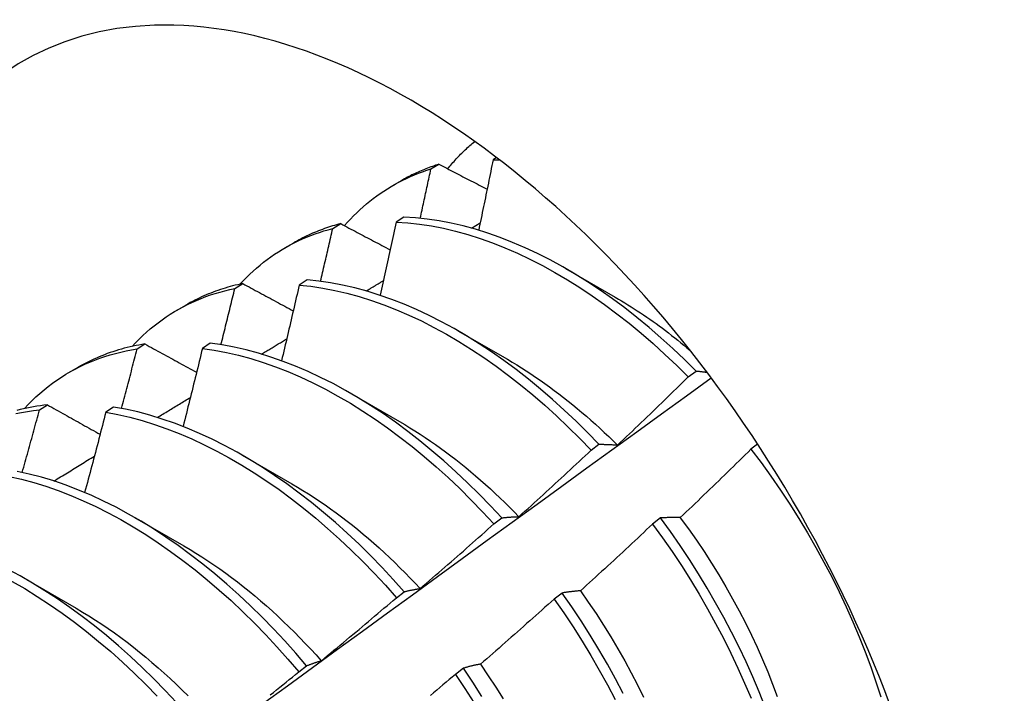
# Model space of a CAD drawing. Header units: inches. Extents: x 7 to 154, y 11 to 93.
# Tile 83 of 85: x 137.655 to 137.973, y 66.698 to 66.916. Entities that reach past the tile are written whole.
import ezdxf

# ---------------------------------------------------------------- set-up
doc = ezdxf.new("R2010")
doc.units = ezdxf.units.IN
doc.header["$MEASUREMENT"] = 0
doc.layers.add('Visible Edges(ANSI)', color=7, linetype='Continuous', lineweight=25)

msp = doc.modelspace()

# ---------------------------------------------------------------- linework, layer by layer
at = {"layer": 'Visible Edges(ANSI)'}
for p, q in [((137.80879, 66.87116), (137.80769, 66.87045)), ((137.78762, 66.86748), (137.79019, 66.86902)), ((137.7753, 66.8621), (137.77811, 66.86372)), ((137.77889, 66.85193), (137.77636, 66.8503)), ((137.75593, 66.84826), (137.75849, 66.84982)), ((137.80069, 66.84839), (137.80353, 66.85008)), ((137.7405, 66.84201), (137.74331, 66.84363)), ((137.83108, 66.83533), (137.84709, 66.82611)), ((137.74761, 66.83164), (137.74509, 66.82999)), ((137.72431, 66.8289), (137.72686, 66.83047)), ((137.7057, 66.82192), (137.70851, 66.82354)), ((137.79628, 66.81524), (137.8123, 66.80602)), ((137.69276, 66.80938), (137.6953, 66.81096)), ((137.71638, 66.81119), (137.71386, 66.80953)), ((137.6709, 66.80183), (137.67372, 66.80345)), ((137.87068, 66.80032), (137.87321, 66.80223)), ((137.76148, 66.79515), (137.7775, 66.78593)), ((137.66126, 66.78971), (137.6638, 66.7913)), ((137.68519, 66.79059), (137.68267, 66.78892)), ((137.83933, 66.77665), (137.84186, 66.77857)), ((137.89308, 66.77865), (137.89092, 66.777)), ((137.72669, 66.77506), (137.7427, 66.76584)), ((137.69189, 66.75497), (137.7079, 66.74575)), ((137.80793, 66.75289), (137.81047, 66.75481)), ((137.86176, 66.75479), (137.85919, 66.75283)), ((137.65709, 66.73488), (137.6731, 66.72566)), ((137.77647, 66.72903), (137.77901, 66.73096)), ((137.82996, 66.73055), (137.82739, 66.72859)), ((137.74495, 66.7051), (137.7475, 66.70703)), ((137.79809, 66.70626), (137.79551, 66.70429))]:
    msp.add_line(p, q, dxfattribs=at)
at = {"layer": 'Visible Edges(ANSI)', "flags": 128}
for points in [[(137.79303, 66.86754), (137.79337, 66.86795), (137.7937, 66.86835), (137.79404, 66.86875), (137.79438, 66.86915), (137.79473, 66.86954), (137.79508, 66.86993), (137.79543, 66.87032), (137.79578, 66.8707), (137.79613, 66.87108), (137.79649, 66.87146), (137.79685, 66.87183), (137.79721, 66.8722), (137.79757, 66.87257), (137.79794, 66.87293), (137.79831, 66.87329), (137.79868, 66.87364), (137.79906, 66.874), (137.79943, 66.87435), (137.79981, 66.87469), (137.80019, 66.87503), (137.80058, 66.87537), (137.80096, 66.87571), (137.80135, 66.87604), (137.80174, 66.87636)], [(137.80769, 66.87045), (137.8075, 66.8695), (137.80731, 66.86856), (137.80711, 66.86761), (137.80692, 66.86666), (137.80673, 66.86572), (137.80654, 66.86477), (137.80635, 66.86383), (137.80616, 66.86288), (137.80596, 66.86193), (137.80577, 66.86098), (137.80558, 66.86004), (137.80538, 66.85909), (137.80519, 66.85814), (137.80499, 66.8572), (137.8048, 66.85625), (137.8046, 66.8553), (137.80441, 66.85435), (137.80421, 66.8534), (137.80401, 66.85246), (137.80382, 66.85151), (137.80362, 66.85056), (137.80342, 66.84961), (137.80322, 66.84866), (137.80303, 66.84771)], [(137.80769, 66.87045), (137.80777, 66.87045), (137.80786, 66.87045), (137.80794, 66.87045), (137.80803, 66.87045), (137.80811, 66.87045), (137.8082, 66.87045), (137.80828, 66.87045), (137.80837, 66.87045), (137.80845, 66.87045), (137.80854, 66.87045), (137.80863, 66.87045), (137.80871, 66.87045), (137.8088, 66.87045), (137.80888, 66.87044), (137.80897, 66.87044), (137.80905, 66.87044), (137.80914, 66.87044), (137.80923, 66.87044), (137.80931, 66.87044), (137.8094, 66.87044), (137.80948, 66.87044), (137.80957, 66.87043), (137.80966, 66.87043), (137.80974, 66.87043)], [(137.75969, 66.84918), (137.76065, 66.85026), (137.76163, 66.85131), (137.76263, 66.85233), (137.76365, 66.85333), (137.76469, 66.8543), (137.76574, 66.85525), (137.76681, 66.85616), (137.7679, 66.85705), (137.76901, 66.85792), (137.77014, 66.85875), (137.77128, 66.85956), (137.77244, 66.86034), (137.77362, 66.86109), (137.77481, 66.86182), (137.77603, 66.86251), (137.77725, 66.86318), (137.7785, 66.86382), (137.77975, 66.86443), (137.78103, 66.86501), (137.78232, 66.86556), (137.78362, 66.86608), (137.78494, 66.86658), (137.78628, 66.86704), (137.78762, 66.86748)], [(137.79019, 66.86902), (137.78966, 66.86885), (137.78913, 66.86868), (137.78861, 66.8685), (137.78808, 66.86832), (137.78756, 66.86813), (137.78704, 66.86794), (137.78653, 66.86774), (137.78601, 66.86754), (137.7855, 66.86734), (137.78499, 66.86713), (137.78449, 66.86691), (137.78398, 66.86669), (137.78348, 66.86647), (137.78298, 66.86624), (137.78248, 66.86601), (137.78199, 66.86577), (137.78149, 66.86553), (137.781, 66.86529), (137.78051, 66.86504), (137.78003, 66.86478), (137.77955, 66.86453), (137.77906, 66.86426), (137.77859, 66.86399), (137.77811, 66.86372)], [(137.78416, 66.85157), (137.78431, 66.85223), (137.78445, 66.8529), (137.7846, 66.85356), (137.78475, 66.85422), (137.78489, 66.85489), (137.78504, 66.85555), (137.78518, 66.85621), (137.78533, 66.85687), (137.78547, 66.85754), (137.78562, 66.8582), (137.78576, 66.85886), (137.78591, 66.85953), (137.78605, 66.86019), (137.7862, 66.86085), (137.78634, 66.86151), (137.78648, 66.86218), (137.78663, 66.86284), (137.78677, 66.8635), (137.78691, 66.86416), (137.78706, 66.86483), (137.7872, 66.86549), (137.78734, 66.86615), (137.78748, 66.86681), (137.78762, 66.86748)], [(137.79019, 66.86902), (137.79083, 66.86868), (137.79148, 66.86835), (137.79212, 66.86801), (137.79277, 66.86768), (137.79342, 66.86734), (137.79406, 66.867), (137.79471, 66.86667), (137.79536, 66.86633), (137.796, 66.86599), (137.79665, 66.86566), (137.7973, 66.86532), (137.79795, 66.86498), (137.7986, 66.86465), (137.79925, 66.86431), (137.7999, 66.86397), (137.80055, 66.86363), (137.8012, 66.8633), (137.80185, 66.86296), (137.8025, 66.86262), (137.80315, 66.86229), (137.8038, 66.86195), (137.80446, 66.86161), (137.80511, 66.86128), (137.80576, 66.86094)], [(137.87321, 66.80223), (137.86948, 66.80592), (137.86571, 66.8095), (137.86188, 66.81296), (137.85802, 66.81629), (137.85411, 66.8195), (137.85018, 66.82258), (137.84621, 66.82552), (137.84222, 66.82832), (137.83821, 66.83099), (137.83418, 66.8335), (137.83015, 66.83587), (137.82611, 66.83808), (137.82207, 66.84014), (137.81803, 66.84204), (137.814, 66.84378), (137.80998, 66.84536), (137.80599, 66.84677), (137.80201, 66.84802), (137.79806, 66.8491), (137.79415, 66.85001), (137.79027, 66.85075), (137.78643, 66.85131), (137.78264, 66.85171), (137.77889, 66.85193)], [(137.72595, 66.83027), (137.72698, 66.83137), (137.72803, 66.83244), (137.7291, 66.83348), (137.7302, 66.83449), (137.73131, 66.83547), (137.73244, 66.83643), (137.73359, 66.83735), (137.73476, 66.83824), (137.73595, 66.8391), (137.73716, 66.83993), (137.73839, 66.84073), (137.73964, 66.8415), (137.7409, 66.84224), (137.74218, 66.84294), (137.74348, 66.84362), (137.7448, 66.84426), (137.74614, 66.84488), (137.74749, 66.84546), (137.74886, 66.846), (137.75024, 66.84652), (137.75164, 66.847), (137.75306, 66.84746), (137.75449, 66.84787), (137.75593, 66.84826)], [(137.75849, 66.84982), (137.75782, 66.84964), (137.75715, 66.84946), (137.75649, 66.84926), (137.75582, 66.84907), (137.75516, 66.84886), (137.75451, 66.84865), (137.75386, 66.84843), (137.75321, 66.8482), (137.75256, 66.84797), (137.75192, 66.84772), (137.75128, 66.84748), (137.75065, 66.84722), (137.75002, 66.84696), (137.74939, 66.84669), (137.74876, 66.84642), (137.74814, 66.84613), (137.74753, 66.84585), (137.74691, 66.84555), (137.7463, 66.84525), (137.7457, 66.84494), (137.7451, 66.84462), (137.7445, 66.8443), (137.7439, 66.84397), (137.74331, 66.84363)], [(137.75198, 66.83118), (137.75214, 66.83189), (137.75231, 66.8326), (137.75248, 66.83332), (137.75265, 66.83403), (137.75281, 66.83474), (137.75298, 66.83545), (137.75315, 66.83616), (137.75331, 66.83688), (137.75348, 66.83759), (137.75364, 66.8383), (137.75381, 66.83901), (137.75397, 66.83972), (137.75414, 66.84044), (137.7543, 66.84115), (137.75447, 66.84186), (137.75463, 66.84257), (137.75479, 66.84328), (137.75496, 66.84399), (137.75512, 66.8447), (137.75528, 66.84542), (137.75545, 66.84613), (137.75561, 66.84684), (137.75577, 66.84755), (137.75593, 66.84826)], [(137.75849, 66.84982), (137.75915, 66.84947), (137.75981, 66.84912), (137.76047, 66.84877), (137.76113, 66.84841), (137.7618, 66.84806), (137.76246, 66.84771), (137.76312, 66.84736), (137.76378, 66.84701), (137.76445, 66.84666), (137.76511, 66.84631), (137.76577, 66.84595), (137.76644, 66.8456), (137.7671, 66.84525), (137.76777, 66.8449), (137.76843, 66.84455), (137.7691, 66.8442), (137.76976, 66.84384), (137.77043, 66.84349), (137.7711, 66.84314), (137.77176, 66.84279), (137.77243, 66.84244), (137.7731, 66.84208), (137.77377, 66.84173), (137.77444, 66.84138)], [(137.77636, 66.8503), (137.77615, 66.84931), (137.77594, 66.84833), (137.77573, 66.84735), (137.77552, 66.84636), (137.7753, 66.84538), (137.77509, 66.8444), (137.77488, 66.84341), (137.77467, 66.84243), (137.77445, 66.84145), (137.77424, 66.84046), (137.77402, 66.83948), (137.77381, 66.83849), (137.77359, 66.83751), (137.77337, 66.83653), (137.77316, 66.83554), (137.77294, 66.83456), (137.77272, 66.83357), (137.77251, 66.83259), (137.77229, 66.8316), (137.77207, 66.83062), (137.77185, 66.82963), (137.77163, 66.82865), (137.77141, 66.82766), (137.77119, 66.82668)], [(137.77636, 66.8503), (137.78011, 66.85006), (137.78391, 66.84965), (137.78775, 66.84907), (137.79163, 66.84832), (137.79555, 66.8474), (137.7995, 66.84631), (137.80348, 66.84505), (137.80748, 66.84362), (137.81149, 66.84203), (137.81552, 66.84028), (137.81956, 66.83836), (137.8236, 66.83629), (137.82764, 66.83407), (137.83168, 66.83169), (137.8357, 66.82916), (137.83971, 66.82649), (137.8437, 66.82368), (137.84766, 66.82073), (137.8516, 66.81764), (137.8555, 66.81442), (137.85936, 66.81108), (137.86318, 66.80761), (137.86696, 66.80402), (137.87068, 66.80032)], [(137.84186, 66.77857), (137.83819, 66.78236), (137.83446, 66.78605), (137.83068, 66.78962), (137.82686, 66.79307), (137.82299, 66.7964), (137.81908, 66.7996), (137.81514, 66.80267), (137.81117, 66.8056), (137.80718, 66.8084), (137.80317, 66.81105), (137.79915, 66.81355), (137.79511, 66.81591), (137.79107, 66.81811), (137.78703, 66.82016), (137.78299, 66.82205), (137.77896, 66.82379), (137.77495, 66.82535), (137.77095, 66.82676), (137.76698, 66.828), (137.76303, 66.82906), (137.75912, 66.82996), (137.75524, 66.83069), (137.7514, 66.83125), (137.74761, 66.83164)], [(137.69115, 66.81018), (137.69228, 66.81138), (137.69343, 66.81254), (137.6946, 66.81367), (137.69579, 66.81476), (137.69702, 66.81581), (137.69826, 66.81684), (137.69953, 66.81782), (137.70082, 66.81877), (137.70213, 66.81969), (137.70347, 66.82056), (137.70483, 66.8214), (137.70621, 66.82221), (137.70761, 66.82297), (137.70903, 66.8237), (137.71047, 66.82439), (137.71193, 66.82504), (137.71341, 66.82566), (137.71492, 66.82624), (137.71644, 66.82678), (137.71798, 66.82728), (137.71953, 66.82774), (137.72111, 66.82816), (137.7227, 66.82855), (137.72431, 66.8289)], [(137.72686, 66.83047), (137.72605, 66.83029), (137.72523, 66.83011), (137.72442, 66.82991), (137.72361, 66.82971), (137.72281, 66.82949), (137.72202, 66.82927), (137.72122, 66.82903), (137.72044, 66.82879), (137.71965, 66.82854), (137.71887, 66.82827), (137.7181, 66.828), (137.71733, 66.82771), (137.71657, 66.82742), (137.71581, 66.82712), (137.71506, 66.8268), (137.71431, 66.82648), (137.71357, 66.82615), (137.71283, 66.8258), (137.7121, 66.82545), (137.71137, 66.82509), (137.71065, 66.82472), (137.70993, 66.82433), (137.70922, 66.82394), (137.70851, 66.82354)], [(137.71984, 66.8107), (137.72003, 66.81146), (137.72022, 66.81222), (137.72041, 66.81298), (137.72059, 66.81374), (137.72078, 66.81449), (137.72097, 66.81525), (137.72116, 66.81601), (137.72135, 66.81677), (137.72153, 66.81753), (137.72172, 66.81829), (137.72191, 66.81904), (137.72209, 66.8198), (137.72228, 66.82056), (137.72247, 66.82132), (137.72265, 66.82208), (137.72284, 66.82283), (137.72302, 66.82359), (137.72321, 66.82435), (137.72339, 66.82511), (137.72358, 66.82586), (137.72376, 66.82662), (137.72395, 66.82738), (137.72413, 66.82814), (137.72431, 66.8289)], [(137.72686, 66.83047), (137.72754, 66.8301), (137.72821, 66.82973), (137.72889, 66.82937), (137.72957, 66.829), (137.73024, 66.82864), (137.73092, 66.82827), (137.7316, 66.8279), (137.73227, 66.82754), (137.73295, 66.82717), (137.73363, 66.82681), (137.73431, 66.82644), (137.73499, 66.82607), (137.73567, 66.82571), (137.73635, 66.82534), (137.73703, 66.82497), (137.73771, 66.82461), (137.73839, 66.82424), (137.73907, 66.82387), (137.73976, 66.82351), (137.74044, 66.82314), (137.74112, 66.82277), (137.74181, 66.8224), (137.74249, 66.82204), (137.74317, 66.82167)], [(137.74509, 66.82999), (137.74486, 66.82897), (137.74462, 66.82795), (137.74439, 66.82694), (137.74415, 66.82592), (137.74392, 66.8249), (137.74369, 66.82388), (137.74345, 66.82286), (137.74321, 66.82185), (137.74298, 66.82083), (137.74274, 66.81981), (137.7425, 66.81879), (137.74227, 66.81777), (137.74203, 66.81675), (137.74179, 66.81574), (137.74155, 66.81472), (137.74131, 66.8137), (137.74107, 66.81268), (137.74083, 66.81166), (137.74059, 66.81064), (137.74035, 66.80962), (137.74011, 66.8086), (137.73987, 66.80758), (137.73963, 66.80656), (137.73938, 66.80554)], [(137.74509, 66.82999), (137.74888, 66.82959), (137.75272, 66.82902), (137.7566, 66.82828), (137.76052, 66.82737), (137.76447, 66.82628), (137.76844, 66.82503), (137.77244, 66.82362), (137.77646, 66.82204), (137.78049, 66.82029), (137.78452, 66.81839), (137.78856, 66.81633), (137.79261, 66.81411), (137.79664, 66.81174), (137.80067, 66.80923), (137.80468, 66.80656), (137.80867, 66.80376), (137.81263, 66.80081), (137.81657, 66.79774), (137.82047, 66.79452), (137.82434, 66.79119), (137.82816, 66.78773), (137.83194, 66.78415), (137.83566, 66.78045), (137.83933, 66.77665)], [(137.76671, 66.82807), (137.76694, 66.82821), (137.76717, 66.82835), (137.7674, 66.82849), (137.76763, 66.82863), (137.76786, 66.82877), (137.76809, 66.8289), (137.76832, 66.82904), (137.76855, 66.82918), (137.76878, 66.82932), (137.76901, 66.82946), (137.76925, 66.8296), (137.76948, 66.82974), (137.76971, 66.82987), (137.76994, 66.83001), (137.77017, 66.83015), (137.7704, 66.83029), (137.77063, 66.83043), (137.77086, 66.83057), (137.77109, 66.8307), (137.77132, 66.83084), (137.77155, 66.83098), (137.77178, 66.83112), (137.77201, 66.83126), (137.77224, 66.8314)], [(137.8471, 66.82607), (137.84812, 66.82548), (137.84915, 66.82487), (137.85017, 66.82426), (137.85119, 66.82364), (137.85221, 66.823), (137.85323, 66.82235), (137.85425, 66.82169), (137.85526, 66.82103), (137.85628, 66.82035), (137.85729, 66.81966), (137.85831, 66.81895), (137.85932, 66.81824), (137.86032, 66.81752), (137.86133, 66.81679), (137.86233, 66.81604), (137.86334, 66.81529), (137.86434, 66.81453), (137.86533, 66.81375), (137.86633, 66.81297), (137.86732, 66.81217), (137.86831, 66.81137), (137.8693, 66.81056), (137.87028, 66.80973), (137.87126, 66.8089)], [(137.73292, 66.80768), (137.73326, 66.80789), (137.7336, 66.8081), (137.73394, 66.8083), (137.73428, 66.80851), (137.73462, 66.80871), (137.73496, 66.80892), (137.7353, 66.80912), (137.73563, 66.80933), (137.73597, 66.80953), (137.73631, 66.80974), (137.73665, 66.80994), (137.73699, 66.81015), (137.73733, 66.81035), (137.73767, 66.81056), (137.73801, 66.81076), (137.73835, 66.81097), (137.73868, 66.81117), (137.73902, 66.81138), (137.73936, 66.81158), (137.7397, 66.81179), (137.74004, 66.81199), (137.74038, 66.8122), (137.74072, 66.8124), (137.74106, 66.81261)], [(137.65636, 66.79009), (137.65757, 66.79138), (137.65882, 66.79264), (137.66009, 66.79385), (137.6614, 66.79502), (137.66273, 66.79615), (137.66409, 66.79724), (137.66547, 66.79828), (137.66689, 66.79929), (137.66833, 66.80025), (137.66979, 66.80117), (137.67128, 66.80204), (137.6728, 66.80287), (137.67434, 66.80366), (137.6759, 66.80441), (137.67749, 66.8051), (137.6791, 66.80576), (137.68073, 66.80637), (137.68239, 66.80693), (137.68406, 66.80746), (137.68576, 66.80793), (137.68748, 66.80836), (137.68922, 66.80874), (137.69098, 66.80908), (137.69276, 66.80938)], [(137.6953, 66.81096), (137.69433, 66.8108), (137.69337, 66.81063), (137.69241, 66.81044), (137.69145, 66.81025), (137.6905, 66.81003), (137.68956, 66.80981), (137.68863, 66.80957), (137.6877, 66.80931), (137.68677, 66.80905), (137.68585, 66.80877), (137.68494, 66.80847), (137.68404, 66.80817), (137.68314, 66.80785), (137.68225, 66.80751), (137.68136, 66.80717), (137.68049, 66.80681), (137.67961, 66.80643), (137.67875, 66.80605), (137.67789, 66.80565), (137.67704, 66.80523), (137.6762, 66.80481), (137.67536, 66.80437), (137.67454, 66.80392), (137.67372, 66.80345)], [(137.68774, 66.79014), (137.68795, 66.79094), (137.68817, 66.79174), (137.68838, 66.79254), (137.68859, 66.79335), (137.6888, 66.79415), (137.68901, 66.79495), (137.68922, 66.79575), (137.68943, 66.79655), (137.68964, 66.79735), (137.68985, 66.79816), (137.69006, 66.79896), (137.69027, 66.79976), (137.69048, 66.80056), (137.69069, 66.80136), (137.6909, 66.80216), (137.6911, 66.80297), (137.69131, 66.80377), (137.69152, 66.80457), (137.69173, 66.80537), (137.69193, 66.80617), (137.69214, 66.80697), (137.69234, 66.80777), (137.69255, 66.80858), (137.69276, 66.80938)], [(137.6953, 66.81096), (137.69599, 66.81058), (137.69668, 66.8102), (137.69737, 66.80982), (137.69806, 66.80944), (137.69875, 66.80906), (137.69944, 66.80868), (137.70014, 66.8083), (137.70083, 66.80792), (137.70152, 66.80754), (137.70221, 66.80716), (137.70291, 66.80677), (137.7036, 66.80639), (137.7043, 66.80601), (137.70499, 66.80563), (137.70569, 66.80525), (137.70638, 66.80487), (137.70708, 66.80449), (137.70778, 66.8041), (137.70848, 66.80372), (137.70917, 66.80334), (137.70987, 66.80296), (137.71057, 66.80258), (137.71127, 66.80219), (137.71197, 66.80181)], [(137.71386, 66.80953), (137.7136, 66.80848), (137.71335, 66.80743), (137.71309, 66.80638), (137.71283, 66.80533), (137.71258, 66.80428), (137.71232, 66.80323), (137.71206, 66.80218), (137.7118, 66.80113), (137.71154, 66.80008), (137.71128, 66.79903), (137.71102, 66.79798), (137.71076, 66.79693), (137.7105, 66.79588), (137.71024, 66.79483), (137.70998, 66.79377), (137.70971, 66.79272), (137.70945, 66.79167), (137.70919, 66.79062), (137.70892, 66.78957), (137.70866, 66.78852), (137.70839, 66.78747), (137.70813, 66.78642), (137.70786, 66.78537), (137.7076, 66.78431)], [(137.71386, 66.80953), (137.71769, 66.80897), (137.72157, 66.80824), (137.72549, 66.80733), (137.72943, 66.80626), (137.73341, 66.80502), (137.7374, 66.80362), (137.74142, 66.80204), (137.74545, 66.80031), (137.74948, 66.79842), (137.75353, 66.79636), (137.75757, 66.79416), (137.7616, 66.7918), (137.76563, 66.78929), (137.76964, 66.78664), (137.77363, 66.78384), (137.7776, 66.7809), (137.78154, 66.77783), (137.78544, 66.77463), (137.78931, 66.7713), (137.79314, 66.76784), (137.79691, 66.76427), (137.80064, 66.76058), (137.80431, 66.75679), (137.80793, 66.75289)], [(137.81047, 66.75481), (137.80685, 66.7587), (137.80317, 66.76249), (137.79944, 66.76617), (137.79566, 66.76973), (137.79183, 66.77318), (137.78796, 66.7765), (137.78405, 66.77969), (137.78011, 66.78275), (137.77614, 66.78568), (137.77215, 66.78847), (137.76813, 66.79111), (137.76411, 66.79361), (137.76007, 66.79595), (137.75603, 66.79815), (137.75199, 66.80019), (137.74795, 66.80207), (137.74392, 66.80379), (137.73991, 66.80535), (137.73592, 66.80675), (137.73194, 66.80797), (137.728, 66.80903), (137.72409, 66.80992), (137.72021, 66.81064), (137.71638, 66.81119)], [(137.81229, 66.80601), (137.81382, 66.80512), (137.81534, 66.8042), (137.81687, 66.80326), (137.81839, 66.80229), (137.8199, 66.8013), (137.82142, 66.80028), (137.82293, 66.79924), (137.82444, 66.79818), (137.82595, 66.79709), (137.82745, 66.79598), (137.82894, 66.79485), (137.83043, 66.7937), (137.83192, 66.79252), (137.8334, 66.79133), (137.83487, 66.79011), (137.83634, 66.78888), (137.8378, 66.78762), (137.83926, 66.78634), (137.84071, 66.78504), (137.84215, 66.78373), (137.84358, 66.78239), (137.84501, 66.78104), (137.84642, 66.77966), (137.84783, 66.77827)], [(137.73324, 66.69474), (137.74131, 66.70063), (137.74938, 66.70651), (137.75745, 66.71239), (137.76552, 66.71827), (137.77358, 66.72414), (137.78164, 66.73), (137.7897, 66.73587), (137.79775, 66.74172), (137.8058, 66.74757), (137.81385, 66.75342), (137.82189, 66.75926), (137.82993, 66.7651), (137.83797, 66.77093), (137.84601, 66.77675), (137.85404, 66.78258), (137.86207, 66.78839), (137.8701, 66.7942), (137.87813, 66.8)], [(137.84785, 66.77832), (137.84881, 66.77923), (137.84977, 66.78013), (137.85072, 66.78104), (137.85168, 66.78195), (137.85264, 66.78286), (137.8536, 66.78377), (137.85455, 66.78469), (137.85551, 66.7856), (137.85646, 66.78651), (137.85741, 66.78743), (137.85837, 66.78834), (137.85932, 66.78926), (137.86027, 66.79018), (137.86122, 66.79109), (137.86217, 66.79201), (137.86312, 66.79293), (137.86406, 66.79385), (137.86501, 66.79477), (137.86596, 66.7957), (137.8669, 66.79662), (137.86785, 66.79754), (137.86879, 66.79847), (137.86974, 66.79939), (137.87068, 66.80032)], [(137.87321, 66.80223), (137.87335, 66.80222), (137.8735, 66.8022), (137.87365, 66.80219), (137.87379, 66.80217), (137.87394, 66.80216), (137.87409, 66.80214), (137.87423, 66.80213), (137.87438, 66.80211), (137.87453, 66.8021), (137.87468, 66.80208), (137.87483, 66.80206), (137.87497, 66.80205), (137.87512, 66.80203), (137.87527, 66.80201), (137.87542, 66.80199), (137.87557, 66.80197), (137.87572, 66.80196), (137.87587, 66.80194), (137.87602, 66.80192), (137.87617, 66.8019), (137.87632, 66.80188), (137.87647, 66.80186), (137.87662, 66.80184), (137.87677, 66.80182)], [(137.69933, 66.78723), (137.69977, 66.7875), (137.70021, 66.78777), (137.70066, 66.78804), (137.7011, 66.78831), (137.70154, 66.78858), (137.70199, 66.78885), (137.70243, 66.78912), (137.70287, 66.78939), (137.70331, 66.78966), (137.70376, 66.78994), (137.7042, 66.79021), (137.70464, 66.79048), (137.70509, 66.79075), (137.70553, 66.79102), (137.70597, 66.79129), (137.70642, 66.79156), (137.70686, 66.79183), (137.7073, 66.7921), (137.70775, 66.79237), (137.70819, 66.79264), (137.70863, 66.79291), (137.70908, 66.79318), (137.70952, 66.79345), (137.70996, 66.79372)], [(137.6638, 66.7913), (137.66268, 66.79117), (137.66156, 66.79102), (137.66044, 66.79086), (137.65934, 66.79068), (137.65824, 66.79048), (137.65715, 66.79026), (137.65606, 66.79002), (137.65499, 66.78977), (137.65392, 66.7895)], [(137.6638, 66.7913), (137.66451, 66.79091), (137.66521, 66.79051), (137.66591, 66.79012), (137.66662, 66.78972), (137.66732, 66.78933), (137.66803, 66.78893), (137.66874, 66.78854), (137.66944, 66.78814), (137.67015, 66.78775), (137.67086, 66.78735), (137.67157, 66.78696), (137.67228, 66.78656), (137.67298, 66.78617), (137.67369, 66.78577), (137.6744, 66.78537), (137.67512, 66.78498), (137.67583, 66.78458), (137.67654, 66.78419), (137.67725, 66.78379), (137.67796, 66.78339), (137.67868, 66.783), (137.67939, 66.7826), (137.68011, 66.7822), (137.68082, 66.7818)], [(137.77901, 66.73096), (137.77545, 66.73495), (137.77183, 66.73884), (137.76815, 66.74262), (137.76442, 66.74629), (137.76063, 66.74985), (137.7568, 66.75329), (137.75293, 66.7566), (137.74902, 66.75979), (137.74508, 66.76284), (137.74111, 66.76576), (137.73711, 66.76854), (137.7331, 66.77117), (137.72907, 66.77366), (137.72503, 66.776), (137.72099, 66.77818), (137.71695, 66.78021), (137.71291, 66.78209), (137.70889, 66.7838), (137.70487, 66.78535), (137.70088, 66.78673), (137.69691, 66.78795), (137.69297, 66.789), (137.68906, 66.78988), (137.68519, 66.79059)], [(137.6536, 66.78848), (137.65548, 66.78886), (137.65738, 66.7892), (137.65931, 66.78948), (137.66126, 66.78971)], [(137.65568, 66.76949), (137.65592, 66.77033), (137.65616, 66.77117), (137.65639, 66.77201), (137.65663, 66.77286), (137.65686, 66.7737), (137.6571, 66.77454), (137.65733, 66.77538), (137.65757, 66.77623), (137.6578, 66.77707), (137.65803, 66.77791), (137.65827, 66.77875), (137.6585, 66.7796), (137.65873, 66.78044), (137.65896, 66.78128), (137.65919, 66.78212), (137.65942, 66.78297), (137.65966, 66.78381), (137.65989, 66.78465), (137.66012, 66.78549), (137.66035, 66.78634), (137.66057, 66.78718), (137.6608, 66.78802), (137.66103, 66.78886), (137.66126, 66.78971)], [(137.68267, 66.78892), (137.68239, 66.78784), (137.68211, 66.78676), (137.68183, 66.78568), (137.68155, 66.7846), (137.68127, 66.78352), (137.68099, 66.78244), (137.6807, 66.78136), (137.68042, 66.78028), (137.68014, 66.7792), (137.67986, 66.77811), (137.67957, 66.77703), (137.67929, 66.77595), (137.679, 66.77487), (137.67872, 66.77379), (137.67843, 66.77271), (137.67814, 66.77163), (137.67786, 66.77055), (137.67757, 66.76947), (137.67728, 66.76839), (137.67699, 66.76731), (137.6767, 66.76623), (137.67641, 66.76515), (137.67612, 66.76407), (137.67583, 66.76299)], [(137.68267, 66.78892), (137.68654, 66.78819), (137.69045, 66.7873), (137.6944, 66.78624), (137.69837, 66.78501), (137.70237, 66.78361), (137.70638, 66.78205), (137.71041, 66.78033), (137.71445, 66.77844), (137.71849, 66.7764), (137.72253, 66.7742), (137.72657, 66.77185), (137.73059, 66.76935), (137.7346, 66.76671), (137.7386, 66.76392), (137.74257, 66.76099), (137.74651, 66.75793), (137.75041, 66.75473), (137.75428, 66.75141), (137.75811, 66.74796), (137.76189, 66.74439), (137.76562, 66.74071), (137.7693, 66.73692), (137.77292, 66.73303), (137.77647, 66.72903)], [(137.77749, 66.78588), (137.77915, 66.78491), (137.78081, 66.7839), (137.78247, 66.78287), (137.78413, 66.78181), (137.78578, 66.78072), (137.78744, 66.7796), (137.78908, 66.77846), (137.79072, 66.77729), (137.79236, 66.77609), (137.79399, 66.77487), (137.79562, 66.77362), (137.79724, 66.77234), (137.79885, 66.77104), (137.80046, 66.76972), (137.80205, 66.76837), (137.80364, 66.767), (137.80523, 66.7656), (137.8068, 66.76418), (137.80836, 66.76273), (137.80991, 66.76127), (137.81146, 66.75978), (137.81299, 66.75827), (137.81451, 66.75673), (137.81602, 66.75518)], [(137.84186, 66.77857), (137.84211, 66.77857), (137.84235, 66.77857), (137.84259, 66.77857), (137.84284, 66.77857), (137.84308, 66.77856), (137.84333, 66.77856), (137.84357, 66.77855), (137.84382, 66.77855), (137.84406, 66.77854), (137.84431, 66.77853), (137.84456, 66.77853), (137.84481, 66.77852), (137.84506, 66.77851), (137.84531, 66.77849), (137.84556, 66.77848), (137.84581, 66.77847), (137.84606, 66.77845), (137.84632, 66.77844), (137.84657, 66.77842), (137.84682, 66.7784), (137.84708, 66.77838), (137.84733, 66.77836), (137.84759, 66.77834), (137.84785, 66.77832)], [(137.6659, 66.7667), (137.66645, 66.76703), (137.66699, 66.76737), (137.66754, 66.7677), (137.66808, 66.76804), (137.66863, 66.76837), (137.66917, 66.76871), (137.66971, 66.76904), (137.67026, 66.76938), (137.6708, 66.76971), (137.67135, 66.77005), (137.67189, 66.77039), (137.67243, 66.77072), (137.67298, 66.77106), (137.67352, 66.77139), (137.67407, 66.77173), (137.67461, 66.77206), (137.67516, 66.7724), (137.6757, 66.77273), (137.67624, 66.77307), (137.67679, 66.7734), (137.67733, 66.77374), (137.67788, 66.77407), (137.67842, 66.77441), (137.67897, 66.77474)], [(137.81602, 66.75519), (137.817, 66.75607), (137.81798, 66.75696), (137.81896, 66.75784), (137.81994, 66.75873), (137.82092, 66.75962), (137.82189, 66.76051), (137.82287, 66.7614), (137.82384, 66.76229), (137.82481, 66.76318), (137.82579, 66.76407), (137.82676, 66.76496), (137.82773, 66.76586), (137.8287, 66.76675), (137.82967, 66.76765), (137.83064, 66.76854), (137.83161, 66.76944), (137.83258, 66.77034), (137.83354, 66.77124), (137.83451, 66.77214), (137.83548, 66.77304), (137.83644, 66.77394), (137.8374, 66.77484), (137.83837, 66.77574), (137.83933, 66.77665)], [(137.89092, 66.777), (137.88998, 66.77607), (137.88903, 66.77514), (137.88809, 66.77421), (137.88715, 66.77328), (137.8862, 66.77235), (137.88525, 66.77143), (137.88431, 66.7705), (137.88336, 66.76958), (137.88241, 66.76865), (137.88146, 66.76773), (137.88051, 66.7668), (137.87956, 66.76588), (137.87861, 66.76496), (137.87766, 66.76404), (137.87671, 66.76312), (137.87576, 66.7622), (137.8748, 66.76128), (137.87385, 66.76036), (137.87289, 66.75945), (137.87194, 66.75853), (137.87098, 66.75762), (137.87002, 66.75671), (137.86906, 66.75579), (137.8681, 66.75488)], [(137.89092, 66.777), (137.89418, 66.77266), (137.89736, 66.76825), (137.90045, 66.76376), (137.90345, 66.75922), (137.90636, 66.75461), (137.90917, 66.74996), (137.91188, 66.74525), (137.91449, 66.74051), (137.91699, 66.73573), (137.91938, 66.73093), (137.92166, 66.7261), (137.92383, 66.72126), (137.92588, 66.71641), (137.92781, 66.71155), (137.92961, 66.7067), (137.9313, 66.70185), (137.93286, 66.69702)], [(137.65151, 66.76815), (137.65542, 66.76727), (137.65937, 66.76622), (137.66334, 66.765), (137.66733, 66.76361), (137.67134, 66.76206), (137.67537, 66.76034), (137.67941, 66.75847), (137.68345, 66.75643), (137.68749, 66.75425), (137.69153, 66.7519), (137.69555, 66.74941), (137.69957, 66.74678), (137.70356, 66.744), (137.70753, 66.74108), (137.71147, 66.73802), (137.71538, 66.73483), (137.71926, 66.73152), (137.72309, 66.72808), (137.72687, 66.72452), (137.73061, 66.72084), (137.73428, 66.71706), (137.7379, 66.71317), (137.74146, 66.70918), (137.74495, 66.7051)], [(137.7475, 66.70703), (137.744, 66.71111), (137.74044, 66.71509), (137.73682, 66.71898), (137.73314, 66.72275), (137.7294, 66.72642), (137.72561, 66.72997), (137.72178, 66.7334), (137.7179, 66.7367), (137.71399, 66.73988), (137.71004, 66.74293), (137.70607, 66.74584), (137.70207, 66.74861), (137.69806, 66.75123), (137.69403, 66.75371), (137.69, 66.75604), (137.68595, 66.75822), (137.68191, 66.76024), (137.67788, 66.7621), (137.67385, 66.7638), (137.66984, 66.76534), (137.66585, 66.76672), (137.66188, 66.76793), (137.65794, 66.76896), (137.65403, 66.76983)], [(137.7427, 66.76578), (137.7445, 66.76473), (137.7463, 66.76364), (137.7481, 66.76253), (137.74989, 66.76138), (137.75168, 66.76019), (137.75346, 66.75898), (137.75524, 66.75773), (137.75701, 66.75645), (137.75877, 66.75514), (137.76053, 66.75379), (137.76228, 66.75242), (137.76403, 66.75101), (137.76576, 66.74958), (137.76749, 66.74811), (137.7692, 66.74662), (137.77091, 66.7451), (137.7726, 66.74355), (137.77429, 66.74197), (137.77596, 66.74036), (137.77762, 66.73873), (137.77926, 66.73707), (137.7809, 66.73539), (137.78252, 66.73369), (137.78413, 66.73196)], [(137.78416, 66.73198), (137.78516, 66.73284), (137.78615, 66.7337), (137.78715, 66.73456), (137.78815, 66.73543), (137.78914, 66.73629), (137.79014, 66.73716), (137.79113, 66.73802), (137.79213, 66.73889), (137.79312, 66.73976), (137.79411, 66.74063), (137.79511, 66.7415), (137.7961, 66.74237), (137.79709, 66.74324), (137.79808, 66.74411), (137.79906, 66.74498), (137.80005, 66.74586), (137.80104, 66.74673), (137.80203, 66.74761), (137.80301, 66.74849), (137.804, 66.74936), (137.80498, 66.75024), (137.80596, 66.75112), (137.80695, 66.752), (137.80793, 66.75289)], [(137.81047, 66.75481), (137.81069, 66.75484), (137.81092, 66.75486), (137.81114, 66.75489), (137.81137, 66.75491), (137.8116, 66.75494), (137.81182, 66.75496), (137.81205, 66.75498), (137.81228, 66.755), (137.81251, 66.75502), (137.81274, 66.75504), (137.81297, 66.75506), (137.8132, 66.75507), (137.81343, 66.75509), (137.81367, 66.7551), (137.8139, 66.75512), (137.81413, 66.75513), (137.81437, 66.75514), (137.8146, 66.75515), (137.81484, 66.75516), (137.81507, 66.75517), (137.81531, 66.75518), (137.81555, 66.75518), (137.81579, 66.75519), (137.81602, 66.75519)], [(137.85919, 66.75283), (137.85823, 66.75192), (137.85726, 66.75102), (137.8563, 66.75011), (137.85534, 66.7492), (137.85437, 66.7483), (137.85341, 66.74739), (137.85244, 66.74649), (137.85147, 66.74559), (137.8505, 66.74468), (137.84953, 66.74378), (137.84857, 66.74288), (137.84759, 66.74198), (137.84662, 66.74108), (137.84565, 66.74019), (137.84468, 66.73929), (137.84371, 66.7384), (137.84273, 66.7375), (137.84176, 66.73661), (137.84078, 66.73571), (137.83981, 66.73482), (137.83883, 66.73393), (137.83785, 66.73304), (137.83687, 66.73215), (137.83589, 66.73126)], [(137.85919, 66.75283), (137.86237, 66.74842), (137.86547, 66.74394), (137.86848, 66.7394), (137.87139, 66.7348), (137.87421, 66.73014), (137.87693, 66.72544), (137.87954, 66.7207), (137.88205, 66.71593), (137.88444, 66.71112), (137.88673, 66.7063), (137.8889, 66.70146), (137.89096, 66.69661)], [(137.8681, 66.75488), (137.86783, 66.75489), (137.86756, 66.75489), (137.86729, 66.7549), (137.86702, 66.7549), (137.86675, 66.75491), (137.86648, 66.75491), (137.86621, 66.75491), (137.86594, 66.75491), (137.86568, 66.75491), (137.86541, 66.75491), (137.86514, 66.75491), (137.86488, 66.7549), (137.86461, 66.7549), (137.86435, 66.75489), (137.86409, 66.75489), (137.86383, 66.75488), (137.86357, 66.75487), (137.8633, 66.75486), (137.86304, 66.75485), (137.86279, 66.75484), (137.86253, 66.75483), (137.86227, 66.75482), (137.86201, 66.7548), (137.86176, 66.75479)], [(137.89556, 66.69374), (137.89362, 66.6986), (137.89155, 66.70345), (137.88937, 66.70829), (137.88708, 66.71311), (137.88467, 66.71791), (137.88216, 66.72269), (137.87953, 66.72742), (137.87681, 66.73212), (137.87399, 66.73677), (137.87106, 66.74137), (137.86805, 66.74591), (137.86495, 66.75038), (137.86176, 66.75479)], [(137.8681, 66.75487), (137.87073, 66.75128), (137.8733, 66.74763), (137.87579, 66.74393), (137.87821, 66.74018), (137.88056, 66.73639), (137.88282, 66.73256), (137.88501, 66.7287), (137.88712, 66.72481), (137.88914, 66.7209), (137.89108, 66.71697), (137.89293, 66.71302), (137.89469, 66.70906), (137.89636, 66.7051), (137.89794, 66.70114), (137.89942, 66.69718)], [(137.70543, 66.69524), (137.7018, 66.69911), (137.69812, 66.70288), (137.69438, 66.70654), (137.69058, 66.71008), (137.68675, 66.71351), (137.68287, 66.7168), (137.67896, 66.71997), (137.67501, 66.72301), (137.67104, 66.72591), (137.66704, 66.72867), (137.66302, 66.73129), (137.65899, 66.73376), (137.65496, 66.73608), (137.65092, 66.73825), (137.64687, 66.74026), (137.64284, 66.74212), (137.63881, 66.74381), (137.6348, 66.74534), (137.63081, 66.7467), (137.62684, 66.7479), (137.6229, 66.74893)], [(137.62039, 66.74723), (137.62433, 66.74619), (137.6283, 66.74498), (137.6323, 66.7436), (137.63631, 66.74206), (137.64033, 66.74036), (137.64437, 66.73849), (137.64841, 66.73647), (137.65245, 66.73429), (137.65649, 66.73196), (137.66052, 66.72947), (137.66453, 66.72685), (137.66853, 66.72407), (137.6725, 66.72116), (137.67644, 66.71811), (137.68035, 66.71493), (137.68423, 66.71163), (137.68806, 66.70819), (137.69185, 66.70464), (137.69559, 66.70097), (137.69927, 66.6972)], [(137.7079, 66.74573), (137.70984, 66.7446), (137.71177, 66.74343), (137.7137, 66.74222), (137.71562, 66.74096), (137.71754, 66.73967), (137.71946, 66.73834), (137.72136, 66.73698), (137.72326, 66.73557), (137.72516, 66.73413), (137.72704, 66.73266), (137.72892, 66.73115), (137.73079, 66.7296), (137.73264, 66.72802), (137.73449, 66.72641), (137.73632, 66.72477), (137.73815, 66.72309), (137.73996, 66.72139), (137.74175, 66.71965), (137.74354, 66.71789), (137.74531, 66.71609), (137.74706, 66.71427), (137.7488, 66.71243), (137.75052, 66.71055), (137.75222, 66.70865)], [(137.77901, 66.73096), (137.77922, 66.73102), (137.77943, 66.73107), (137.77964, 66.73112), (137.77985, 66.73117), (137.78006, 66.73123), (137.78027, 66.73127), (137.78048, 66.73132), (137.78069, 66.73137), (137.7809, 66.73142), (137.78111, 66.73146), (137.78133, 66.7315), (137.78154, 66.73155), (137.78176, 66.73159), (137.78197, 66.73163), (137.78219, 66.73167), (137.7824, 66.73171), (137.78262, 66.73175), (137.78284, 66.73178), (137.78306, 66.73182), (137.78328, 66.73185), (137.7835, 66.73189), (137.78372, 66.73192), (137.78394, 66.73195), (137.78416, 66.73198)], [(137.83589, 66.73126), (137.83564, 66.73124), (137.83538, 66.73122), (137.83513, 66.7312), (137.83488, 66.73118), (137.83463, 66.73116), (137.83437, 66.73114), (137.83412, 66.73111), (137.83387, 66.73109), (137.83362, 66.73106), (137.83337, 66.73104), (137.83313, 66.73101), (137.83288, 66.73098), (137.83263, 66.73095), (137.83238, 66.73092), (137.83214, 66.73089), (137.83189, 66.73085), (137.83165, 66.73082), (137.83141, 66.73078), (137.83116, 66.73075), (137.83092, 66.73071), (137.83068, 66.73067), (137.83044, 66.73064), (137.8302, 66.7306), (137.82996, 66.73055)], [(137.84973, 66.69811), (137.8472, 66.70288), (137.84458, 66.70761), (137.84185, 66.71231), (137.83902, 66.71695), (137.83609, 66.72155), (137.83307, 66.72608), (137.82996, 66.73055)], [(137.83586, 66.73125), (137.83843, 66.72759), (137.84093, 66.72389), (137.84335, 66.72014), (137.84571, 66.71635), (137.84798, 66.71253), (137.85018, 66.70867), (137.8523, 66.70478), (137.85433, 66.70087), (137.85628, 66.69694)], [(137.75224, 66.7087), (137.75326, 66.70953), (137.75428, 66.71037), (137.75529, 66.71121), (137.75631, 66.71205), (137.75732, 66.71289), (137.75834, 66.71373), (137.75935, 66.71457), (137.76036, 66.71542), (137.76138, 66.71626), (137.76239, 66.7171), (137.7634, 66.71795), (137.76441, 66.7188), (137.76542, 66.71965), (137.76643, 66.72049), (137.76743, 66.72134), (137.76844, 66.72219), (137.76945, 66.72305), (137.77045, 66.7239), (137.77146, 66.72475), (137.77246, 66.72561), (137.77346, 66.72646), (137.77447, 66.72732), (137.77547, 66.72817), (137.77647, 66.72903)], [(137.82739, 66.72859), (137.82641, 66.72771), (137.82542, 66.72682), (137.82444, 66.72594), (137.82346, 66.72506), (137.82247, 66.72418), (137.82149, 66.72329), (137.8205, 66.72241), (137.81951, 66.72153), (137.81852, 66.72066), (137.81754, 66.71978), (137.81655, 66.7189), (137.81556, 66.71803), (137.81457, 66.71715), (137.81357, 66.71628), (137.81258, 66.71541), (137.81159, 66.71453), (137.81059, 66.71366), (137.8096, 66.71279), (137.80861, 66.71192), (137.80761, 66.71105), (137.80661, 66.71019), (137.80562, 66.70932), (137.80462, 66.70845), (137.80362, 66.70759)], [(137.82739, 66.72859), (137.83049, 66.72412), (137.8335, 66.71958), (137.83642, 66.71498), (137.83925, 66.71033), (137.84197, 66.70563), (137.84459, 66.70089), (137.8471, 66.69612)], [(137.67309, 66.72563), (137.67516, 66.72441), (137.67723, 66.72314), (137.67929, 66.72183), (137.68135, 66.72048), (137.68341, 66.71908), (137.68546, 66.71764), (137.6875, 66.71616), (137.68953, 66.71464), (137.69155, 66.71308), (137.69357, 66.71148), (137.69557, 66.70984), (137.69756, 66.70816), (137.69954, 66.70644), (137.70151, 66.70469), (137.70346, 66.7029), (137.7054, 66.70108), (137.70732, 66.69922), (137.70923, 66.69733)], [(137.7475, 66.70703), (137.74769, 66.70711), (137.74788, 66.7072), (137.74807, 66.70727), (137.74827, 66.70735), (137.74846, 66.70743), (137.74865, 66.70751), (137.74885, 66.70758), (137.74904, 66.70766), (137.74924, 66.70773), (137.74944, 66.7078), (137.74963, 66.70787), (137.74983, 66.70794), (137.75003, 66.70801), (137.75023, 66.70808), (137.75043, 66.70814), (137.75062, 66.70821), (137.75083, 66.70827), (137.75103, 66.70834), (137.75123, 66.7084), (137.75143, 66.70846), (137.75163, 66.70852), (137.75183, 66.70858), (137.75204, 66.70864), (137.75224, 66.7087)], [(137.80362, 66.70759), (137.80338, 66.70755), (137.80314, 66.7075), (137.80291, 66.70746), (137.80267, 66.70741), (137.80244, 66.70736), (137.8022, 66.70731), (137.80197, 66.70726), (137.80173, 66.70721), (137.8015, 66.70716), (137.80127, 66.7071), (137.80104, 66.70705), (137.80081, 66.707), (137.80058, 66.70694), (137.80035, 66.70688), (137.80012, 66.70683), (137.79989, 66.70677), (137.79966, 66.70671), (137.79944, 66.70665), (137.79921, 66.70658), (137.79898, 66.70652), (137.79876, 66.70646), (137.79854, 66.70639), (137.79831, 66.70633), (137.79809, 66.70626)], [(137.73575, 66.69762), (137.73677, 66.69845), (137.7378, 66.69928), (137.73882, 66.70011), (137.73984, 66.70094), (137.74087, 66.70177), (137.74189, 66.7026), (137.74291, 66.70343), (137.74393, 66.70426), (137.74495, 66.7051)], [(137.80405, 66.69714), (137.80111, 66.70173), (137.79809, 66.70626)], [(137.80359, 66.70756), (137.8061, 66.70386), (137.80853, 66.70012), (137.81089, 66.69634)], [(137.79551, 66.70429), (137.79451, 66.70343), (137.79351, 66.70257), (137.7925, 66.70171), (137.7915, 66.70085), (137.7905, 66.7), (137.78949, 66.69914), (137.78849, 66.69828), (137.78748, 66.69743)], [(137.79551, 66.70429), (137.79853, 66.69976), (137.80145, 66.69516)]]:
    msp.add_lwpolyline(points, dxfattribs=at)
at = {"layer": 'Visible Edges(ANSI)'}
msp.add_ellipse((137.78085, 66.68573), major_axis=(-0.125, 0.21651), ratio=0.57735, start_param=2.225447, end_param=7.182696, dxfattribs=at)

doc.saveas('drawing.dxf')
